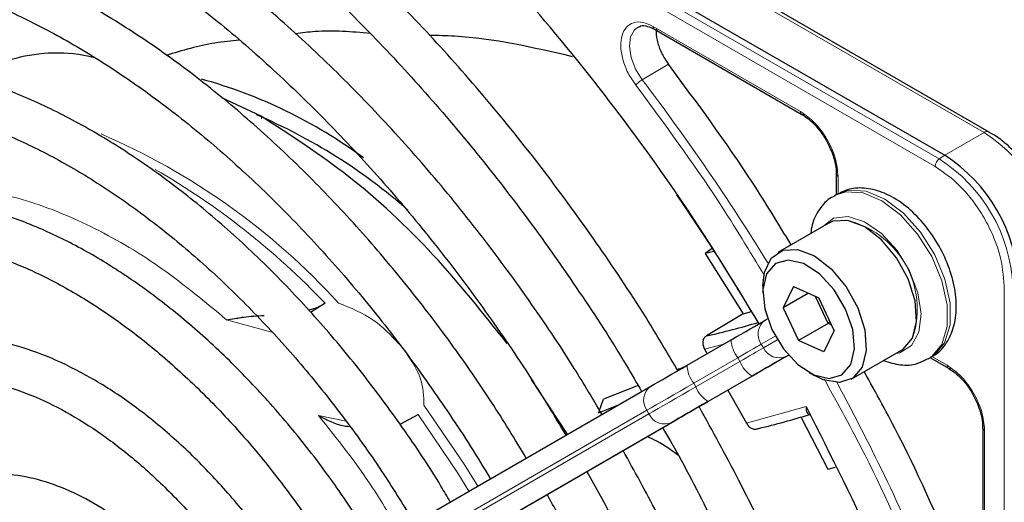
# Paper-space layout 'Blatt2' of a CAD drawing. Header units: millimetres. Extents: x 5 to 418, y 2 to 292.
# Tile 52 of 87: x 138.94 to 148.35, y 215.85 to 220.47. Entities that reach past the tile are written whole.
import ezdxf

# ---------------------------------------------------------------- set-up
doc = ezdxf.new("R2010")
doc.units = ezdxf.units.MM

psp = doc.layouts.new('Blatt2')

# ---------------------------------------------------------------- linework, layer by layer
at = {"color": 7, "linetype": 'Continuous', "lineweight": 18}
for p, q in [((147.7252, 219.1357), (132.1547, 228.1244)), ((147.6865, 219.0646), (132.116, 228.0532)), ((143.1263, 222.2899), (148.1532, 219.388)), ((144.9907, 220.4028), (146.3995, 219.5896)), ((145.1366, 220.0415), (144.8871, 219.893)), ((148.1532, 219.388), (147.777, 219.1708)), ((147.777, 219.1708), (147.7252, 219.1357)), ((146.758, 218.9687), (146.758, 218.7992)), ((148.3468, 199.9406), (148.3468, 217.9209)), ((141.3459, 217.4816), (140.9149, 217.5983)), ((145.6653, 217.3659), (145.4825, 217.3166)), ((146.1575, 217.4423), (146.0241, 217.3652)), ((146.0241, 217.3652), (146.0441, 217.3306)), ((146.0441, 217.3306), (146.1775, 217.4076)), ((145.7998, 217.2357), (145.3791, 216.9928)), ((145.3991, 216.9582), (145.8198, 217.2011)), ((145.8198, 217.2011), (145.7998, 217.2357)), ((146.284, 217.2612), (146.2613, 217.2481)), ((147.6531, 217.2491), (147.7995, 217.1646)), ((145.3791, 216.9928), (145.3991, 216.9582)), ((145.9362, 217.0604), (145.5154, 216.8175)), ((144.9306, 216.7338), (140.1347, 213.9643)), ((140.1547, 213.9297), (144.9506, 216.6992)), ((144.9506, 216.6992), (144.9306, 216.7338)), ((145.8834, 216.6092), (146.4527, 216.7681)), ((145.1678, 216.6168), (140.372, 213.8473)), ((141.7924, 216.6845), (142.0576, 216.6285)), ((148.1581, 216.5437), (148.1581, 214.9169))]:
    psp.add_line(p, q, dxfattribs=at)
at = {"color": 7, "linetype": 'Continuous', "lineweight": 25}
for p, q in [((132.2065, 228.1595), (147.777, 219.1708)), ((148.2031, 219.393), (143.1763, 222.2949)), ((145.0029, 220.3755), (146.4122, 219.5619)), ((139.6301, 220.1159), (139.6216, 220.111)), ((141.2447, 219.5442), (140.8679, 219.7189)), ((146.7404, 218.9935), (146.7404, 218.795)), ((146.7486, 218.7998), (146.7203, 218.7834)), ((146.6647, 218.5204), (146.1839, 218.2428)), ((145.5537, 218.2806), (145.4893, 218.2331)), ((145.5712, 218.2526), (145.4893, 218.2331)), ((145.4893, 218.2331), (145.8497, 217.6569)), ((146.0389, 217.9223), (146.0389, 217.857)), ((146.3317, 217.9155), (146.2339, 217.7126)), ((146.4748, 217.8516), (146.2339, 217.7126)), ((146.3317, 217.9155), (146.5751, 217.8069)), ((141.8561, 217.756), (141.7174, 217.6697)), ((146.6624, 217.5643), (146.5421, 217.8216)), ((146.7207, 217.4953), (146.5751, 217.8069)), ((145.8497, 217.6569), (145.4996, 217.4444)), ((145.8497, 217.6569), (145.9311, 217.6774)), ((146.2339, 217.7126), (146.3795, 217.401)), ((146.0613, 217.5946), (146.0839, 217.6076)), ((146.6624, 217.5643), (146.3795, 217.401)), ((146.6789, 217.5848), (146.6624, 217.5643)), ((146.6953, 217.5496), (146.6624, 217.5643)), ((146.7207, 217.4953), (146.6229, 217.2924)), ((145.3154, 217.1639), (145.7362, 217.4068)), ((146.6229, 217.2924), (146.3795, 217.401)), ((145.4825, 217.3166), (145.5065, 217.2742)), ((146.8838, 217.0304), (147.3647, 217.308)), ((147.6202, 217.2245), (147.6485, 217.2409)), ((147.6404, 217.2362), (147.8123, 217.137)), ((146.4772, 217.0977), (146.5338, 217.0651)), ((144.1733, 216.5044), (143.8293, 217.0291)), ((145.5213, 216.8209), (145.942, 217.0638)), ((140.172, 214.1937), (144.9678, 216.9632)), ((144.8468, 216.9715), (144.5158, 216.8399)), ((145.7038, 216.9262), (145.8834, 216.6092)), ((144.4698, 216.7091), (144.661, 216.786)), ((140.4003, 213.8636), (145.1961, 216.6331)), ((142.5723, 216.5994), (142.7459, 216.6936)), ((146.4035, 216.6715), (146.6601, 216.1696)), ((148.1405, 216.5685), (148.1405, 214.941)), ((146.6601, 216.1696), (146.7346, 216.1897))]:
    psp.add_line(p, q, dxfattribs=at)
at = {"color": 7, "linetype": 'Continuous', "lineweight": 18, "flags": 128}
for points in [[(144.8871, 219.893), (144.8235, 219.9955), (144.7812, 220.1055), (144.7645, 220.2118), (144.775, 220.3035), (144.8118, 220.3712), (144.8503, 220.4)], [(146.724, 218.7856), (146.8321, 218.8218), (146.9972, 218.8111), (147.1762, 218.7354), (147.3547, 218.6009), (147.5184, 218.4182), (147.654, 218.2022), (147.7507, 217.9702), (147.8006, 217.741), (147.7998, 217.5329), (147.7483, 217.3628), (147.6502, 217.2443), (147.6164, 217.2223)], [(147.6485, 217.2409), (147.6785, 217.2606), (147.7765, 217.3791), (147.8281, 217.5492), (147.8289, 217.7573), (147.779, 217.9866), (147.6823, 218.2185), (147.5467, 218.4346), (147.383, 218.6172), (147.2045, 218.7518), (147.0254, 218.8274), (146.8604, 218.8381), (146.7486, 218.7998)], [(147.3087, 217.2756), (147.3473, 217.2835), (147.4604, 217.3529), (147.5309, 217.4811), (147.5519, 217.6549), (147.521, 217.8569), (147.4415, 218.0663), (147.3215, 218.2619), (147.1731, 218.4238), (147.0115, 218.5355), (146.8531, 218.5856), (146.714, 218.5691), (146.6088, 218.4881)], [(146.0241, 217.3652), (146.0031, 217.3531), (145.9796, 217.3395), (145.9538, 217.3246), (145.926, 217.3086), (145.8964, 217.2915), (145.8653, 217.2735), (145.833, 217.2549), (145.7998, 217.2357)], [(145.8198, 217.2011), (145.853, 217.2202), (145.8853, 217.2389), (145.9164, 217.2568), (145.946, 217.2739), (145.9738, 217.29), (145.9996, 217.3049), (146.0231, 217.3185), (146.0441, 217.3306)], [(145.3791, 216.9928), (145.3127, 216.9545), (145.2481, 216.9172), (145.1859, 216.8813), (145.1267, 216.8471), (145.071, 216.8149), (145.0195, 216.7852), (144.9725, 216.758), (144.9306, 216.7338)], [(144.9506, 216.6992), (144.9925, 216.7234), (145.0395, 216.7505), (145.091, 216.7803), (145.1467, 216.8124), (145.2059, 216.8466), (145.2681, 216.8825), (145.3327, 216.9198), (145.3991, 216.9582)], [(143.3154, 216.0089), (143.1862, 216.2176), (142.8002, 216.7834)], [(142.7459, 216.6936), (143.1241, 216.1339), (143.2311, 215.9603)]]:
    psp.add_lwpolyline(points, dxfattribs=at)
at = {"color": 7, "linetype": 'Continuous', "lineweight": 25, "flags": 128}
for points in [[(148.2031, 219.393), (148.2032, 219.393), (148.2046, 219.3921)], [(147.4685, 217.4241), (147.5081, 217.5837), (147.4942, 217.7792), (147.4283, 217.9894), (147.3176, 218.1913), (147.1741, 218.3633), (147.0133, 218.4866), (146.8527, 218.5478), (146.7096, 218.5404), (146.6647, 218.5204)], [(146.0389, 217.9223), (146.0537, 218.0526), (146.1187, 218.1875), (146.2288, 218.2628), (146.3719, 218.2702), (146.5325, 218.209), (146.6933, 218.0857), (146.8368, 217.9138), (146.9475, 217.7118), (147.0134, 217.5017), (147.0273, 217.3062), (146.9877, 217.1465), (146.9877, 217.1465)], [(146.8793, 217.1698), (146.9149, 217.3202), (146.8977, 217.5048), (146.8298, 217.7014), (146.7194, 217.8862), (146.5798, 218.037), (146.4279, 218.1355), (146.2819, 218.1699), (146.1594, 218.1361), (146.0753, 218.0381), (146.0397, 217.8877), (146.0569, 217.7031), (146.1248, 217.5065), (146.2352, 217.3217), (146.3748, 217.1709), (146.5268, 217.0724), (146.6728, 217.038), (146.7952, 217.0718), (146.8793, 217.1698)], [(145.7362, 217.4068), (145.7843, 217.4346), (145.8311, 217.4616), (145.8762, 217.4877), (145.9191, 217.5125), (145.9595, 217.5358), (145.9969, 217.5573), (146.0309, 217.577), (146.0613, 217.5946)], [(147.3647, 217.308), (147.3798, 217.3175), (147.4685, 217.4241)], [(145.942, 217.0638), (145.9934, 217.0935), (146.0435, 217.1224), (146.0917, 217.1502), (146.1376, 217.1767), (146.1808, 217.2016), (146.2207, 217.2247), (146.2571, 217.2457), (146.2896, 217.2645)], [(146.2613, 217.2481), (146.2309, 217.2306), (146.1969, 217.2109), (146.1595, 217.1893), (146.1191, 217.166), (146.0762, 217.1413), (146.0311, 217.1152), (145.9843, 217.0882), (145.9362, 217.0604)], [(144.9678, 216.9632), (145.0003, 216.9819), (145.0367, 217.003), (145.0767, 217.026), (145.1198, 217.051), (145.1657, 217.0775), (145.2139, 217.1053), (145.264, 217.1342), (145.3154, 217.1639)], [(146.9877, 217.1465), (146.899, 217.0399), (146.7707, 216.998), (146.6167, 217.0253), (146.5338, 217.0651)], [(145.5154, 216.8175), (145.464, 216.7878), (145.4139, 216.7589), (145.3657, 216.731), (145.3198, 216.7045), (145.2767, 216.6796), (145.2367, 216.6566), (145.2003, 216.6355), (145.1678, 216.6168)], [(145.1961, 216.6331), (145.2265, 216.6507), (145.2606, 216.6703), (145.298, 216.6919), (145.3383, 216.7152), (145.3813, 216.74), (145.4264, 216.766), (145.4732, 216.7931), (145.5213, 216.8209)]]:
    psp.add_lwpolyline(points, dxfattribs=at)
at = {"color": 7, "linetype": 'Continuous', "lineweight": 25}
for centre, radius, start, end in [((139.4436, 215.3985), 4.6651, 53.44917, 74.70079), ((139.0599, 214.5543), 5.4423, 48.75358, 66.85359), ((146.9489, 217.8762), 1.5368, 2.60548, 57.39452), ((127.7599, 206.802), 21.179, 30.52713, 34.48601), ((144.0299, 224.0939), 6.81, 282.46331, 286.77192), ((144.3669, 223.4966), 7.1257, 283.25268, 287.31096)]:
    psp.add_arc(centre, radius, start, end, dxfattribs=at)
at = {"color": 7, "linetype": 'Continuous', "lineweight": 18}
for centre, radius, start, end in [((127.2945, 206.5462), 22.0825, 31.67468, 37.1862), ((137.1087, 213.3132), 6.5983, 42.35526, 66.72727), ((148.1824, 219.3471), 0.0503, 65.69288, 125.61758), ((147.325, 218.0934), 1.5368, 2.60548, 57.39452), ((147.7796, 219.06), 0.0932, 125.68924, 177.19888), ((146.9024, 217.8494), 1.527, 2.60548, 57.39452), ((136.6291, 212.7952), 7.2063, 43.5031, 60.00238), ((146.6463, 217.7015), 0.8691, 342.09343, 77.9012), ((146.1597, 217.4609), 0.166, 126.35124, 215.18509), ((146.0282, 217.418), 0.2922, 182.20319, 218.60373), ((146.1948, 217.4002), 0.166, 204.8163, 293.64307), ((146.092, 217.3077), 0.2923, 201.40084, 237.78978), ((145.6074, 217.1751), 0.2922, 182.20319, 218.60373), ((127.309, 206.5193), 22.0834, 22.81394, 28.326), ((145.0662, 216.8295), 0.166, 126.35124, 215.18509), ((145.6713, 217.0648), 0.2923, 201.40084, 237.78978), ((145.1013, 216.7689), 0.166, 204.8163, 293.64307)]:
    psp.add_arc(centre, radius, start, end, dxfattribs=at)
at = {"color": 7, "linetype": 'Continuous', "lineweight": 25}
for points, knots in [([(145.227, 217.1128), (145.143, 217.2559), (144.9156, 217.6435), (144.5109, 218.2524), (144.0192, 218.9368), (143.5015, 219.5911), (142.9623, 220.2126), (142.404, 220.7978), (141.8298, 221.3434), (141.2428, 221.8465), (140.6459, 222.3042), (140.0426, 222.714), (139.4358, 223.0734), (138.829, 223.3804), (138.2253, 223.633), (137.6282, 223.8298), (137.041, 223.9694), (136.4671, 224.0508), (135.91, 224.0735), (135.3732, 224.0371), (134.8594, 223.9431), (134.374, 223.7883), (133.9942, 223.6244), (133.7891, 223.4924), (133.7245, 223.4508)], [0, 0, 0, 0, 0.0278357, 0.0754043, 0.1229765, 0.1705551, 0.2181426, 0.2657419, 0.3133555, 0.3609855, 0.4086337, 0.4563008, 0.5039862, 0.5516866, 0.5993949, 0.6470941, 0.6947631, 0.7423727, 0.7898868, 0.8372681, 0.8844871, 0.931535, 0.9784341, 1, 1, 1, 1]), ([(133.9245, 223.1044), (133.9813, 223.1416), (134.1704, 223.2652), (134.525, 223.4176), (134.9848, 223.5618), (135.4728, 223.6459), (135.9833, 223.6736), (136.514, 223.6438), (137.0617, 223.5571), (137.6235, 223.4141), (138.1963, 223.2155), (138.777, 222.9624), (139.3624, 222.6561), (139.9491, 222.2981), (140.5337, 221.8904), (141.113, 221.4353), (141.6834, 220.9353), (142.2417, 220.3931), (142.7847, 219.8119), (143.3089, 219.1948), (143.8121, 218.5458), (144.2886, 217.8671), (144.6459, 217.321), (144.8329, 216.9962), (144.8809, 216.913)], [0, 0, 0, 0, 0.0209899, 0.069851, 0.1186882, 0.1673891, 0.2158993, 0.2642148, 0.3123657, 0.3603953, 0.4083456, 0.456251, 0.5041365, 0.5520177, 0.5999032, 0.6477998, 0.6957108, 0.7436373, 0.7915784, 0.8395326, 0.8874977, 0.9354713, 0.9834506, 1, 1, 1, 1]), ([(144.502, 216.6942), (144.415, 216.8413), (144.1931, 217.2165), (143.8021, 217.7955), (143.3365, 218.4287), (142.8458, 219.0308), (142.3345, 219.5989), (141.8053, 220.1294), (141.2617, 220.6187), (140.7068, 221.0639), (140.144, 221.4621), (139.5768, 221.8105), (139.0086, 222.107), (138.4429, 222.3493), (137.8834, 222.5358), (137.3335, 222.665), (136.797, 222.7357), (136.2777, 222.7476), (135.7795, 222.7), (135.3046, 222.5957), (134.8615, 222.4275), (134.575, 222.2939), (134.4466, 222.2022), (134.4457, 222.2015)], [0, 0, 0, 0, 0.032875, 0.083822, 0.134775, 0.185738, 0.236713, 0.287705, 0.338718, 0.389753, 0.440814, 0.491899, 0.543005, 0.594125, 0.645237, 0.696311, 0.747305, 0.798171, 0.848856, 0.899324, 0.949573, 0.99965, 1, 1, 1, 1]), ([(134.6496, 221.8484), (134.7173, 221.892), (134.9086, 222.0151), (135.2577, 222.1574), (135.6915, 222.2785), (136.1524, 222.34), (136.6349, 222.3449), (137.1364, 222.2925), (137.6533, 222.1836), (138.1827, 222.0189), (138.7212, 221.7992), (139.2653, 221.526), (139.8117, 221.2009), (140.3566, 220.8258), (140.8963, 220.4031), (141.4274, 219.9355), (141.9462, 219.426), (142.4492, 218.8778), (142.9332, 218.2947), (143.3939, 217.68), (143.8052, 217.0799), (144.048, 216.6761), (144.1569, 216.4949)], [0, 0, 0, 0, 0.02882, 0.081368, 0.133858, 0.186143, 0.238166, 0.289941, 0.341521, 0.392971, 0.444344, 0.49568, 0.547008, 0.598338, 0.649681, 0.701044, 0.752426, 0.803828, 0.855246, 0.906678, 0.95812, 1, 1, 1, 1]), ([(145.9954, 217.5746), (145.7848, 217.921), (145.3411, 218.6505), (144.5831, 219.6957), (143.7554, 220.7149), (143.167, 221.323), (142.8737, 221.6262)], [0, 0, 0, 0, 0.23192, 0.488446, 0.744971, 1, 1, 1, 1]), ([(143.7786, 216.2764), (143.6696, 216.4561), (143.4335, 216.8451), (143.0347, 217.4161), (142.5936, 217.9893), (142.129, 218.5299), (141.6455, 219.0343), (141.1461, 219.4988), (140.6345, 219.9199), (140.1143, 220.2945), (139.5891, 220.6195), (139.0627, 220.8926), (138.5388, 221.1113), (138.0213, 221.2738), (137.5142, 221.3785), (137.0214, 221.4244), (136.5475, 221.4106), (136.0955, 221.339), (135.6724, 221.2051), (135.3643, 221.0709), (135.2092, 220.9643), (135.174, 220.9401)], [0, 0, 0, 0, 0.047335, 0.102503, 0.157679, 0.212871, 0.268083, 0.323322, 0.378591, 0.433894, 0.489232, 0.544601, 0.599988, 0.65536, 0.710671, 0.765857, 0.820841, 0.875554, 0.929964, 0.984107, 1, 1, 1, 1]), ([(135.373, 220.5954), (135.4694, 220.6533), (135.6812, 220.7806), (136.0455, 220.9108), (136.4553, 220.9978), (136.89, 221.0261), (137.3446, 220.9976), (137.8161, 220.9123), (138.3007, 220.771), (138.7951, 220.5749), (139.2955, 220.3251), (139.7983, 220.0234), (140.2994, 219.6721), (140.7949, 219.2736), (141.2809, 218.8309), (141.7536, 218.3474), (142.2089, 217.8267), (142.6445, 217.2734), (143.052, 216.6891), (143.3155, 216.288), (143.4334, 216.0784), (143.434, 216.0774)], [0, 0, 0, 0, 0.047732, 0.104951, 0.162001, 0.218715, 0.275061, 0.331102, 0.386935, 0.442647, 0.498302, 0.553942, 0.609585, 0.665249, 0.720938, 0.776655, 0.832397, 0.88816, 0.943939, 0.999729, 1, 1, 1, 1]), ([(144.8522, 220.3964), (144.859, 220.4007), (144.8792, 220.4136), (144.9313, 220.4099), (144.9808, 220.3861), (145.0032, 220.3753)], [0, 0, 0, 0, 0.2163999, 0.6470169, 1, 1, 1, 1]), ([(145.0238, 220.3797), (145.022, 220.3684), (145.0158, 220.3287), (145.0328, 220.2439), (145.0718, 220.1373), (145.115, 220.0734), (145.1366, 220.0415)], [0, 0, 0, 0, 0.116786, 0.411191, 0.705595, 1, 1, 1, 1]), ([(142.2864, 220.336), (142.1102, 220.3511), (141.8692, 220.3718), (141.6339, 220.3402), (141.5705, 220.3317)], [0, 0, 0, 0, 0.7308151, 1, 1, 1, 1]), ([(144.2195, 220.1133), (143.8434, 220.2005), (143.3873, 220.3062), (142.9332, 220.3156), (142.8535, 220.3172)], [0, 0, 0, 0, 0.824466, 1, 1, 1, 1]), ([(141.0366, 220.2708), (140.9584, 220.2637), (140.7213, 220.242), (140.4909, 220.1723), (140.3365, 220.1256)], [0, 0, 0, 0, 0.3300985, 1, 1, 1, 1]), ([(143.0522, 215.8569), (143.0228, 215.9079), (142.8822, 216.1524), (142.5995, 216.5701), (142.2068, 217.1032), (141.7881, 217.6038), (141.3499, 218.0695), (140.8952, 218.4956), (140.4281, 218.8784), (139.9524, 219.2144), (139.4721, 219.5004), (138.9912, 219.7336), (138.514, 219.9116), (138.0448, 220.0323), (137.588, 220.0943), (137.1485, 220.0963), (136.73, 220.0401), (136.3403, 219.9209), (136.0623, 219.8007), (135.9262, 219.704), (135.8989, 219.6846)], [0, 0, 0, 0, 0.015977, 0.076619, 0.137271, 0.197942, 0.258641, 0.319377, 0.380158, 0.440989, 0.501871, 0.562796, 0.623736, 0.68463, 0.74539, 0.805902, 0.866048, 0.925763, 0.985086, 1, 1, 1, 1]), ([(139.6485, 220.1049), (139.6324, 220.1086), (139.3472, 220.175), (138.9186, 220.1332), (138.5651, 219.9849), (138.4238, 219.9256)], [0, 0, 0, 0, 0.034713, 0.614228, 1, 1, 1, 1]), ([(146.3091, 218.3151), (146.1882, 218.5148), (145.8253, 219.1142), (145.4121, 219.6705), (145.1366, 220.0415)], [0, 0, 0, 0, 0.333109, 1, 1, 1, 1]), ([(136.0996, 219.337), (136.133, 219.3607), (136.2655, 219.4551), (136.5295, 219.5647), (136.8894, 219.6634), (137.2771, 219.7014), (137.6854, 219.6832), (138.1109, 219.608), (138.5497, 219.4771), (138.9979, 219.2916), (139.4516, 219.0529), (139.9065, 218.763), (140.3584, 218.4244), (140.8029, 218.0402), (141.2356, 217.6139), (141.6526, 217.1494), (142.0487, 216.6505), (142.4039, 216.1529), (142.6119, 215.8126), (142.7067, 215.6574)], [0, 0, 0, 0, 0.0213, 0.084609, 0.147915, 0.210788, 0.273103, 0.334941, 0.396461, 0.457805, 0.519077, 0.580333, 0.641603, 0.702907, 0.764251, 0.825634, 0.887048, 0.948488, 1, 1, 1, 1]), ([(143.5964, 217.3725), (143.3652, 217.6621), (142.8912, 218.256), (142.0874, 219.0003), (141.5256, 219.3629), (141.2447, 219.5442)], [0, 0, 0, 0, 0.322443, 0.661221, 1, 1, 1, 1]), ([(146.412, 219.5624), (146.4159, 219.5608), (146.4239, 219.5574), (146.4343, 219.5617), (146.4397, 219.5638)], [0, 0, 0, 0, 0.4822925, 1, 1, 1, 1]), ([(146.4152, 219.5594), (146.4354, 219.5466), (146.4768, 219.5202), (146.5439, 219.4562), (146.6009, 219.3863), (146.6324, 219.3346), (146.6435, 219.3165)], [0, 0, 0, 0, 0.244303, 0.500854, 0.825035, 1, 1, 1, 1]), ([(148.6898, 218.8813), (148.6444, 218.9528), (148.5807, 219.0531), (148.4699, 219.1807), (148.3716, 219.2752), (148.2766, 219.3511), (148.2192, 219.3813), (148.2029, 219.3899)], [0, 0, 0, 0, 0.335683, 0.470249, 0.69001, 0.912206, 1, 1, 1, 1]), ([(146.6435, 219.3165), (146.669, 219.2657), (146.7046, 219.1951), (146.731, 219.0935), (146.7417, 219.0304), (146.7392, 218.9942), (146.7384, 218.9836)], [0, 0, 0, 0, 0.440805, 0.613959, 0.88685, 1, 1, 1, 1]), ([(146.7407, 218.9931), (146.7412, 218.9973), (146.7424, 219.0058), (146.7512, 219.0128), (146.7558, 219.0164)], [0, 0, 0, 0, 0.4823319, 1, 1, 1, 1]), ([(142.3287, 215.4392), (142.2316, 215.5948), (142.0291, 215.9194), (141.6859, 216.3825), (141.3124, 216.8289), (140.9182, 217.2391), (140.5085, 217.6091), (140.0872, 217.9345), (139.6589, 218.2115), (139.2278, 218.4368), (138.7987, 218.6073), (138.3763, 218.7205), (137.9659, 218.7744), (137.5725, 218.7687), (137.2029, 218.7011), (136.8828, 218.5906), (136.7023, 218.4778), (136.6239, 218.4288)], [0, 0, 0, 0, 0.062858, 0.131038, 0.199246, 0.2675, 0.335815, 0.404205, 0.472678, 0.541229, 0.609831, 0.678385, 0.746745, 0.814711, 0.882086, 0.948789, 1, 1, 1, 1]), ([(146.7271, 218.7817), (146.7166, 218.7776), (146.6557, 218.7534), (146.5764, 218.6568), (146.5108, 218.5376), (146.5005, 218.4518), (146.4971, 218.4236)], [0, 0, 0, 0, 0.0778989, 0.4516368, 0.8199397, 1, 1, 1, 1]), ([(147.643, 217.2444), (147.6566, 217.2502), (147.72, 217.2771), (147.801, 217.3769), (147.8708, 217.5291), (147.8951, 217.7135), (147.8747, 217.9217), (147.8076, 218.1426), (147.6989, 218.3573), (147.5564, 218.55), (147.388, 218.7077), (147.2087, 218.8144), (147.0321, 218.862), (146.8732, 218.8593), (146.7874, 218.815), (146.7492, 218.7954)], [0, 0, 0, 0, 0.020926, 0.097604, 0.173528, 0.254016, 0.339975, 0.427864, 0.515563, 0.603442, 0.692189, 0.782724, 0.863809, 0.939448, 1, 1, 1, 1]), ([(136.8232, 218.0836), (136.834, 218.0921), (136.9288, 218.167), (137.1381, 218.2573), (137.4512, 218.3489), (137.7939, 218.3785), (138.1568, 218.3523), (138.5361, 218.2694), (138.9271, 218.1314), (139.3258, 217.9397), (139.7275, 217.6961), (140.1274, 217.4034), (140.5206, 217.0648), (140.9021, 216.684), (141.2679, 216.2661), (141.61, 215.8139), (141.8488, 215.4685), (141.9628, 215.2701), (141.981, 215.2384)], [0, 0, 0, 0, 0.009214, 0.081011, 0.153071, 0.224451, 0.2949, 0.364606, 0.433868, 0.502926, 0.57193, 0.640938, 0.709995, 0.779115, 0.848296, 0.917527, 0.986793, 1, 1, 1, 1]), ([(141.697, 217.6913), (141.7186, 217.6973), (141.7783, 217.7138), (141.8258, 217.7395), (141.8561, 217.756)], [0, 0, 0, 0, 0.362002, 1, 1, 1, 1]), ([(140.9149, 217.5983), (140.9404, 217.6022), (140.9821, 217.6085), (141.0398, 217.6185), (141.1273, 217.6332), (141.2061, 217.6366), (141.273, 217.6394)], [0, 0, 0, 0, 0.259429, 0.424806, 0.511815, 1, 1, 1, 1]), ([(141.6033, 215.0202), (141.5169, 215.1555), (141.3381, 215.4354), (141.0324, 215.8277), (140.7003, 216.1972), (140.3497, 216.5276), (139.9863, 216.8145), (139.6147, 217.0531), (139.2403, 217.2395), (138.8681, 217.3701), (138.5042, 217.4416), (138.1545, 217.4529), (137.8274, 217.401), (137.5555, 217.3085), (137.4089, 217.2104), (137.35, 217.1711)], [0, 0, 0, 0, 0.074384, 0.153857, 0.233394, 0.313032, 0.392803, 0.472727, 0.552799, 0.632945, 0.712925, 0.792378, 0.870881, 0.948205, 1, 1, 1, 1]), ([(145.4996, 217.4444), (145.4914, 217.4378), (145.4749, 217.4242), (145.4641, 217.3906), (145.4653, 217.3524), (145.4768, 217.3285), (145.4825, 217.3166)], [0, 0, 0, 0, 0.2437013, 0.4950292, 0.7494664, 1, 1, 1, 1]), ([(147.192, 217.2082), (147.2459, 217.1917), (147.3534, 217.1589), (147.5016, 217.167), (147.58, 217.2095), (147.6116, 217.2266)], [0, 0, 0, 0, 0.375834, 0.748477, 1, 1, 1, 1]), ([(145.2828, 217.1451), (145.2775, 217.1429), (145.2575, 217.1345), (145.2372, 217.1265), (145.2223, 217.1207)], [0, 0, 0, 0, 0.264203, 1, 1, 1, 1]), ([(147.9181, 215.2238), (147.7346, 215.6479), (147.4593, 216.2839), (147.1216, 216.898), (147.0091, 217.1027)], [0, 0, 0, 0, 0.666792, 1, 1, 1, 1]), ([(147.8121, 217.1374), (147.816, 217.1358), (147.824, 217.1325), (147.8344, 217.1367), (147.8398, 217.1389)], [0, 0, 0, 0, 0.482292, 1, 1, 1, 1]), ([(147.8153, 217.1344), (147.8355, 217.1216), (147.8769, 217.0952), (147.944, 217.0312), (148.001, 216.9614), (148.0325, 216.9096), (148.0436, 216.8915)], [0, 0, 0, 0, 0.244302, 0.500853, 0.825035, 1, 1, 1, 1]), ([(137.5506, 216.8238), (137.5744, 216.8428), (137.6682, 216.9178), (137.8639, 216.9941), (138.1367, 217.0503), (138.4369, 217.0458), (138.7546, 216.9856), (139.0849, 216.8701), (139.4228, 216.7014), (139.7631, 216.4816), (140.1002, 216.2139), (140.4284, 215.9026), (140.7411, 215.5518), (141.0211, 215.19), (141.1821, 214.9358), (141.2557, 214.8195)], [0, 0, 0, 0, 0.0289718, 0.1142789, 0.1997976, 0.2836232, 0.3657637, 0.4469139, 0.5276542, 0.6083059, 0.6889878, 0.7697749, 0.8506782, 0.9316791, 1, 1, 1, 1]), ([(148.0436, 216.8915), (148.0691, 216.8407), (148.1047, 216.7701), (148.1311, 216.6685), (148.1418, 216.6054), (148.1393, 216.5692), (148.1385, 216.5586)], [0, 0, 0, 0, 0.440805, 0.61396, 0.88685, 1, 1, 1, 1]), ([(144.4697, 216.7091), (144.4755, 216.7254), (144.491, 216.769), (144.5062, 216.8126), (144.5158, 216.8399)], [0, 0, 0, 0, 0.37225, 1, 1, 1, 1]), ([(145.1672, 203.6314), (145.1898, 203.6423), (145.3629, 203.725), (145.6569, 203.9328), (146.0438, 204.2561), (146.3915, 204.6357), (146.7021, 205.0632), (146.9728, 205.5382), (147.2025, 206.0579), (147.3895, 206.6197), (147.5329, 207.2203), (147.6317, 207.8564), (147.6854, 208.5242), (147.6938, 209.2199), (147.6568, 209.9395), (147.5749, 210.6791), (147.4485, 211.4344), (147.2784, 212.2014), (147.0657, 212.976), (146.8116, 213.7537), (146.5177, 214.5306), (146.1847, 215.3019), (145.8247, 216.0509), (145.559, 216.5337), (145.43, 216.7681)], [0, 0, 0, 0, 0.007022, 0.053817, 0.1006, 0.147436, 0.194392, 0.241503, 0.288773, 0.336184, 0.383702, 0.431293, 0.478928, 0.526583, 0.57424, 0.62189, 0.669527, 0.71715, 0.764759, 0.812355, 0.859941, 0.907518, 0.955089, 1, 1, 1, 1]), ([(146.4527, 216.7681), (146.4524, 216.756), (146.452, 216.7358), (146.4598, 216.7135), (146.4701, 216.6994), (146.4813, 216.6965), (146.4865, 216.6951)], [0, 0, 0, 0, 0.336127, 0.560864, 0.79606, 1, 1, 1, 1]), ([(146.4527, 216.7681), (146.6901, 216.2988), (147.1652, 215.3598), (147.7402, 213.912), (148.0195, 212.9514), (148.1592, 212.4714)], [0, 0, 0, 0, 0.333214, 0.666775, 1, 1, 1, 1]), ([(141.7924, 216.6845), (141.8692, 216.6427), (141.9585, 216.5941), (142.0699, 216.5806), (142.0854, 216.5788)], [0, 0, 0, 0, 0.861248, 1, 1, 1, 1]), ([(145.8834, 216.6092), (145.8906, 216.5984), (145.9051, 216.5766), (145.9369, 216.5566), (145.9708, 216.5494), (145.9907, 216.557), (146.0005, 216.5607)], [0, 0, 0, 0, 0.250494, 0.503104, 0.754115, 1, 1, 1, 1]), ([(145.0821, 216.5673), (145.107, 216.5248), (145.2727, 216.242), (145.5485, 215.7022), (145.9047, 214.952), (146.2214, 214.1924), (146.5004, 213.4298), (146.7392, 212.6682), (146.9367, 211.9121), (147.0917, 211.1659), (147.2036, 210.4339), (147.2717, 209.7203), (147.2958, 209.0293), (147.2758, 208.3649), (147.2122, 207.7309), (147.1055, 207.1308), (146.9564, 206.568), (146.766, 206.0456), (146.5355, 205.5661), (146.266, 205.1321), (145.9593, 204.7451), (145.6149, 204.4096), (145.2843, 204.1516), (145.0557, 204.029), (144.9655, 203.9807)], [0, 0, 0, 0, 0.008469, 0.056451, 0.10443, 0.152403, 0.200367, 0.248319, 0.296256, 0.344176, 0.392077, 0.439959, 0.487821, 0.535666, 0.5835, 0.631333, 0.679178, 0.72706, 0.775013, 0.82308, 0.871307, 0.919731, 0.968362, 1, 1, 1, 1]), ([(148.1408, 216.5681), (148.1413, 216.5723), (148.1424, 216.5809), (148.1513, 216.5878), (148.1559, 216.5914)], [0, 0, 0, 0, 0.482335, 1, 1, 1, 1]), ([(145.2271, 216.3051), (145.1632, 216.3521), (145.0727, 216.4186), (144.9664, 216.4679), (144.9352, 216.4824)], [0, 0, 0, 0, 0.705951, 1, 1, 1, 1]), ([(144.4422, 204.8872), (144.5585, 204.9532), (144.8106, 205.0962), (145.1586, 205.3816), (145.4912, 205.7273), (145.785, 206.1239), (146.0396, 206.5672), (146.2529, 207.0555), (146.4235, 207.5854), (146.5501, 208.1538), (146.632, 208.7569), (146.6686, 209.3905), (146.6598, 210.0507), (146.6056, 210.7329), (146.5066, 211.433), (146.3636, 212.1464), (146.1775, 212.8687), (145.9495, 213.5954), (145.6814, 214.3221), (145.3738, 215.0436), (145.0498, 215.7223), (144.8127, 216.1514), (144.7037, 216.3487)], [0, 0, 0, 0, 0.042839, 0.092827, 0.142855, 0.193022, 0.243385, 0.293956, 0.34471, 0.395602, 0.446585, 0.497618, 0.548672, 0.599723, 0.650761, 0.701782, 0.752784, 0.803769, 0.85474, 0.905699, 0.956649, 1, 1, 1, 1]), ([(144.3558, 216.1478), (144.4413, 215.9956), (144.654, 215.6169), (144.9559, 214.9946), (145.2635, 214.2892), (145.5319, 213.5786), (145.761, 212.8683), (145.9488, 212.163), (146.0943, 211.4674), (146.1966, 210.7862), (146.2552, 210.1238), (146.2699, 209.4849), (146.2407, 208.8735), (146.1681, 208.2938), (146.0527, 207.7494), (145.8958, 207.2438), (145.6983, 206.7801), (145.4616, 206.3609), (145.1874, 205.9879), (144.8756, 205.6655), (144.5653, 205.4132), (144.3454, 205.293), (144.2534, 205.2427)], [0, 0, 0, 0, 0.034641, 0.086177, 0.137706, 0.189224, 0.240727, 0.292212, 0.343673, 0.39511, 0.44652, 0.497904, 0.549267, 0.600618, 0.651971, 0.70335, 0.754795, 0.806361, 0.858115, 0.910117, 0.962397, 1, 1, 1, 1]), ([(140.8739, 214.599), (140.8372, 214.6582), (140.7275, 214.8355), (140.5134, 215.1039), (140.2401, 215.3964), (139.9483, 215.6471), (139.6458, 215.8515), (139.3379, 216.0037), (139.0314, 216.0986), (138.7334, 216.1328), (138.4551, 216.1013), (138.2315, 216.028), (138.1182, 215.9444), (138.0762, 215.9134)], [0, 0, 0, 0, 0.04971, 0.148978, 0.2484084, 0.348108, 0.4481676, 0.5486143, 0.6492499, 0.7493155, 0.8476774, 0.9434778, 1, 1, 1, 1]), ([(143.7152, 206.1463), (143.7948, 206.1879), (144.0026, 206.2969), (144.3024, 206.5343), (144.615, 206.8492), (144.8883, 207.2157), (145.1223, 207.6286), (145.3149, 208.0861), (145.4645, 208.5848), (145.5698, 209.1211), (145.63, 209.6907), (145.6447, 210.2891), (145.6139, 210.9119), (145.5379, 211.5541), (145.4175, 212.2111), (145.2537, 212.8781), (145.0477, 213.55), (144.8016, 214.2224), (144.5153, 214.8892), (144.2405, 215.4606), (144.0485, 215.8015), (143.9767, 215.9289)], [0, 0, 0, 0, 0.033446, 0.087411, 0.141399, 0.195552, 0.249964, 0.304656, 0.359593, 0.414709, 0.469936, 0.525219, 0.580517, 0.635803, 0.691067, 0.746307, 0.801523, 0.856719, 0.911899, 0.967067, 1, 1, 1, 1])]:
    psp.add_open_spline(points, degree=3, knots=knots, dxfattribs=at)
at = {"color": 7, "linetype": 'Continuous', "lineweight": 18}
for points, knots in [([(144.8241, 219.8418), (144.7986, 219.8794), (144.7461, 219.9568), (144.6963, 220.089), (144.6765, 220.2151), (144.6893, 220.3219), (144.7318, 220.4016), (144.802, 220.4453), (144.8923, 220.4493), (144.9585, 220.4181), (144.9907, 220.4028)], [0, 0, 0, 0, 0.121713, 0.25, 0.378287, 0.5, 0.621713, 0.75, 0.878287, 1, 1, 1, 1]), ([(145.0032, 220.3756), (145.0029, 220.3757), (144.9983, 220.3768), (144.9927, 220.3858), (144.9914, 220.3972), (144.9907, 220.4028)], [0, 0, 0, 0, 0.033087, 0.516551, 1, 1, 1, 1]), ([(144.8241, 219.8418), (144.8276, 219.8457), (144.8346, 219.8535), (144.8512, 219.8679), (144.8697, 219.8821), (144.8813, 219.8894), (144.8871, 219.893)], [0, 0, 0, 0, 0.25, 0.5, 0.75, 1, 1, 1, 1]), ([(146.0558, 218.0186), (145.9134, 218.2544), (145.5315, 218.8868), (145.0968, 219.4737), (144.8241, 219.8418)], [0, 0, 0, 0, 0.372925, 1, 1, 1, 1]), ([(141.2536, 219.5456), (141.252, 219.5412), (141.2491, 219.5333), (141.2487, 219.5235), (141.2485, 219.5193)], [0, 0, 0, 0, 0.5634434, 1, 1, 1, 1]), ([(146.3995, 219.5896), (146.4464, 219.5563), (146.5404, 219.4896), (146.6589, 219.3255), (146.7418, 219.1407), (146.7526, 219.026), (146.758, 218.9687)], [0, 0, 0, 0, 0.25, 0.499999, 0.75, 1, 1, 1, 1]), ([(146.3995, 219.5896), (146.4001, 219.5839), (146.4015, 219.5725), (146.4071, 219.5635), (146.4117, 219.5624), (146.412, 219.5624)], [0, 0, 0, 0, 0.483464, 0.966928, 1, 1, 1, 1]), ([(148.3468, 217.9209), (148.338, 218.0219), (148.3244, 218.1773), (148.242, 218.4023), (148.1568, 218.5737), (148.051, 218.7331), (147.8973, 218.917), (147.7695, 219.0064), (147.6865, 219.0646)], [0, 0, 0, 0, 0.239457, 0.368361, 0.5, 0.631639, 0.760543, 1, 1, 1, 1]), ([(146.758, 218.9687), (146.7534, 218.9721), (146.7442, 218.979), (146.7392, 218.9883), (146.7406, 218.9928), (146.7407, 218.9931)], [0, 0, 0, 0, 0.4834981, 0.9669963, 1, 1, 1, 1]), ([(140.9149, 217.5983), (140.7127, 217.7661), (140.2998, 218.1089), (139.6522, 218.4915), (138.9943, 218.7621), (138.3555, 218.884), (137.8215, 218.8794), (137.5362, 218.7729), (137.4249, 218.7314)], [0, 0, 0, 0, 0.166955, 0.341, 0.520114, 0.701876, 0.883637, 1, 1, 1, 1]), ([(142.561, 217.3686), (142.4842, 217.4506), (142.3237, 217.6221), (142.1009, 217.7119), (141.9847, 217.7587)], [0, 0, 0, 0, 0.478576, 1, 1, 1, 1]), ([(142.8002, 216.7834), (142.798, 216.8676), (142.7936, 217.0358), (142.692, 217.1895), (142.6412, 217.2663)], [0, 0, 0, 0, 0.500319, 1, 1, 1, 1]), ([(147.7995, 217.1646), (147.8465, 217.1313), (147.9405, 217.0646), (148.059, 216.9005), (148.1419, 216.7158), (148.1527, 216.601), (148.1581, 216.5437)], [0, 0, 0, 0, 0.25, 0.5, 0.75, 1, 1, 1, 1]), ([(147.7995, 217.1646), (147.8002, 217.1589), (147.8015, 217.1475), (147.8071, 217.1385), (147.8118, 217.1374), (147.8121, 217.1374)], [0, 0, 0, 0, 0.483463, 0.966926, 1, 1, 1, 1]), ([(147.5889, 215.0531), (147.4064, 215.4732), (147.1152, 216.144), (146.758, 216.7917), (146.6245, 217.0338)], [0, 0, 0, 0, 0.626296, 1, 1, 1, 1]), ([(142.5645, 215.5753), (142.4817, 215.7162), (142.2505, 216.1096), (141.9715, 216.4598), (141.7924, 216.6845)], [0, 0, 0, 0, 0.3581744, 1, 1, 1, 1]), ([(148.1581, 216.5437), (148.1535, 216.5471), (148.1443, 216.554), (148.1393, 216.5633), (148.1407, 216.5679), (148.1408, 216.5681)], [0, 0, 0, 0, 0.483498, 0.967002, 1, 1, 1, 1])]:
    psp.add_open_spline(points, degree=3, knots=knots, dxfattribs=at)

doc.saveas('drawing.dxf')
